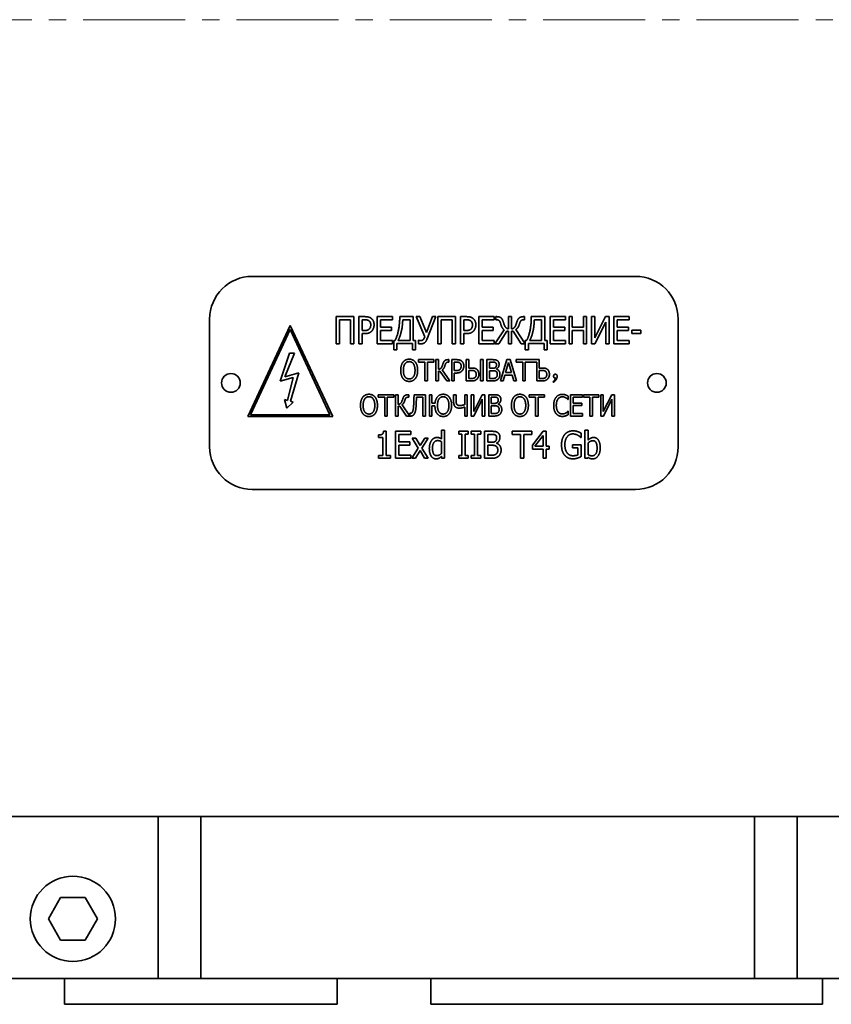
# Model space of a CAD drawing. Header units: millimetres. Extents: x -1179 to 1221, y -429 to 923.
# Tile 15 of 33: x -82 to 13, y 438 to 554. Entities that reach past the tile are written whole.
import ezdxf

# ---------------------------------------------------------------- set-up
doc = ezdxf.new("R2010")
doc.units = ezdxf.units.MM
doc.linetypes.add('点画线', pattern=[18, 12, -2, 2, -2])
doc.layers.get('0').update_dxf_attribs({"lineweight": 35})
for name, color, linetype, lineweight in [('中心线层', 1, '点画线', 18), ('尺寸线层', 110, 'Continuous', 18), ('粗实线层', 7, 'Continuous', 35)]:
    doc.layers.add(name, color=color, linetype=linetype, lineweight=lineweight)
doc.styles.add('标准', font='txt', dxfattribs={"width": 0.667})
doc.dimstyles.new('标准', dxfattribs={"dimtxt": 4.5, "dimasz": 4, "dimexe": 2, "dimexo": 0, "dimgap": 1.2625, "dimtad": 1, "dimdec": 3, "dimdsep": 46, "dimtxsty": '标准', "dimblk": '_CAXARROW', "dimcen": 0, "dimdle": 8, "dimaunit": 1, "dimazin": 2, "dimtfac": 0.707107, "dimtdec": 3, "dimtix": 1, "dimtmove": 2, "dimatfit": 3, "dimfxl": 0, "dimfrac": 2, "dimtolj": 1, "dimarcsym": 0})

# ---------------------------------------------------------------- blocks, each defined once
blk = doc.blocks.new('*X2')
at = {"layer": '尺寸线层', "linetype": 'Continuous', "lineweight": 18}
for points in [[(-386.21, 310.92), (-378.21, 311.92), (-378.21, 309.92)], [(38.79, 310.92), (30.79, 311.92), (30.79, 309.92)]]:
    blk.add_hatch(color=0, dxfattribs=at).paths.add_polyline_path(points, flags=0)
at = {"layer": '尺寸线层', "color": 0, "linetype": 'Continuous'}
for p, q in [((-386.21, 527.48), (-386.21, 306.92)), ((38.79, 376.98), (38.79, 306.92))]:
    blk.add_line(p, q, dxfattribs=at)
at = {"layer": '尺寸线层', "color": 0, "linetype": 'Continuous', "lineweight": 18}
blk.add_line((-386.21, 310.92), (38.79, 310.92), dxfattribs=at)
at = {"layer": '尺寸线层', "color": 0, "insert": (-173.71, 316.82), "char_height": 9, "width": 23.4117, "attachment_point": 5, "line_spacing_factor": 0.689862, "style": '标准'}
blk.add_mtext('\\T1.1;425', dxfattribs=at)
blk = doc.blocks.new('_CAXARROW')
blk.add_hatch(color=0).paths.add_polyline_path([(0, 0), (-1, 0.125), (-1, -0.125)], flags=0)

msp = doc.modelspace()

# ---------------------------------------------------------------- linework, layer by layer
at = {"layer": '中心线层'}
msp.add_line((-129.0224, 553.9813), (167.6418, 553.9813), dxfattribs=at)
at = {"layer": '粗实线层'}
for p, q in [((-55.1603, 523.8616), (-10.1603, 523.8616)), ((-60.1603, 503.8616), (-60.1603, 518.8616)), ((-45.3052, 515.9661), (-45.3052, 519.1361)), ((-45.3052, 519.1361), (-43.2372, 519.1361)), ((-43.6174, 518.7611), (-44.925, 518.7611)), ((-44.925, 518.7611), (-44.925, 515.9661)), ((-43.6174, 515.9661), (-43.6174, 518.7611)), ((-43.2372, 519.1361), (-43.2372, 515.9661)), ((-42.6567, 519.1361), (-41.94, 519.1361)), ((-42.6567, 515.9661), (-42.6567, 519.1361)), ((-42.2765, 518.7714), (-42.2765, 517.5075)), ((-41.9631, 518.7714), (-42.2765, 518.7714)), ((-40.4962, 515.9661), (-40.4962, 519.1361)), ((-40.4962, 519.1361), (-38.7134, 519.1361)), ((-38.7134, 518.7611), (-40.116, 518.7611)), ((-40.116, 518.7611), (-40.116, 517.8928)), ((-38.7134, 519.1361), (-38.7134, 518.7611)), ((-37.8477, 519.1361), (-36.255, 519.1361)), ((-36.6352, 518.7714), (-37.4932, 518.7714)), ((-36.6352, 516.3386), (-36.6352, 518.7714)), ((-36.255, 519.1361), (-36.255, 516.3386)), ((-34.9089, 516.7882), (-35.9108, 519.1361)), ((-35.9108, 519.1361), (-35.4895, 519.1361)), ((-35.4895, 519.1361), (-34.7163, 517.2737)), ((-34.7163, 517.2737), (-34.0175, 519.1361)), ((-33.6271, 519.1361), (-34.6623, 516.4671)), ((-34.0175, 519.1361), (-33.6271, 519.1361)), ((-33.3625, 519.1361), (-31.2945, 519.1361)), ((-33.3625, 515.9661), (-33.3625, 519.1361)), ((-31.6747, 518.7611), (-32.9823, 518.7611)), ((-32.9823, 518.7611), (-32.9823, 515.9661)), ((-31.6747, 515.9661), (-31.6747, 518.7611)), ((-31.2945, 519.1361), (-31.2945, 515.9661)), ((-30.7139, 515.9661), (-30.7139, 519.1361)), ((-30.7139, 519.1361), (-29.9972, 519.1361)), ((-30.0203, 518.7714), (-30.3337, 518.7714)), ((-30.3337, 518.7714), (-30.3337, 517.5075)), ((-28.5535, 515.9661), (-28.5535, 519.1361)), ((-28.5535, 519.1361), (-26.7707, 519.1361)), ((-26.7707, 518.7611), (-28.1733, 518.7611)), ((-28.1733, 518.7611), (-28.1733, 517.8928)), ((-26.7707, 519.1361), (-26.7707, 518.7611)), ((-26.5652, 518.7611), (-26.5652, 519.1361)), ((-26.5652, 519.1361), (-26.4676, 519.1361)), ((-26.4881, 518.7611), (-26.5652, 518.7611)), ((-25.0907, 517.7053), (-25.0907, 519.1361)), ((-25.0907, 519.1361), (-24.7156, 519.1361)), ((-24.7156, 519.1361), (-24.7156, 517.7001)), ((-23.3181, 519.1361), (-23.2205, 519.1361)), ((-23.2205, 518.7611), (-23.2976, 518.7611)), ((-23.2205, 519.1361), (-23.2205, 518.7611)), ((-22.401, 519.1361), (-20.8083, 519.1361)), ((-21.1885, 518.7714), (-22.0465, 518.7714)), ((-21.1885, 516.3386), (-21.1885, 518.7714)), ((-20.8083, 519.1361), (-20.8083, 516.3386)), ((-20.1713, 515.9661), (-20.1713, 519.1361)), ((-20.1713, 519.1361), (-18.3884, 519.1361)), ((-18.3884, 518.7611), (-19.7911, 518.7611)), ((-19.7911, 518.7611), (-19.7911, 517.8928)), ((-18.3884, 519.1361), (-18.3884, 518.7611)), ((-17.9723, 515.9661), (-17.9723, 519.1361)), ((-17.9723, 519.1361), (-17.5921, 519.1361)), ((-17.5921, 519.1361), (-17.5921, 517.8928)), ((-16.2845, 517.8928), (-16.2845, 519.1361)), ((-16.2845, 519.1361), (-15.9043, 519.1361)), ((-15.9043, 519.1361), (-15.9043, 515.9661)), ((-15.3238, 515.9661), (-15.3238, 519.1361)), ((-15.3238, 519.1361), (-14.9436, 519.1361)), ((-14.9436, 519.1361), (-14.9436, 516.6597)), ((-14.9436, 516.6597), (-13.6823, 519.1361)), ((-13.6823, 519.1361), (-13.2789, 519.1361)), ((-13.2789, 519.1361), (-13.2789, 515.9661)), ((-12.6984, 515.9661), (-12.6984, 519.1361)), ((-12.6984, 519.1361), (-10.9156, 519.1361)), ((-10.9156, 518.7611), (-12.3182, 518.7611)), ((-12.3182, 518.7611), (-12.3182, 517.8928)), ((-10.9156, 519.1361), (-10.9156, 518.7611)), ((-5.1603, 518.8616), (-5.1603, 503.8616)), ((-55.6742, 507.4241), (-50.6972, 518.0974)), ((-50.6972, 517.6241), (-55.3603, 507.6241)), ((-50.6972, 518.0974), (-45.7202, 507.4241)), ((-46.0341, 507.6241), (-50.6972, 517.6241)), ((-40.116, 517.8928), (-38.8085, 517.8928)), ((-38.8085, 517.8928), (-38.8085, 517.5178)), ((-28.1733, 517.8928), (-26.8658, 517.8928)), ((-26.8658, 517.8928), (-26.8658, 517.5178)), ((-26.6705, 515.9661), (-25.5967, 517.6025)), ((-24.2044, 517.6256), (-23.1152, 515.9661)), ((-19.7911, 517.8928), (-18.4835, 517.8928)), ((-18.4835, 517.8928), (-18.4835, 517.5178)), ((-17.5921, 517.8928), (-16.2845, 517.8928)), ((-13.6591, 518.4837), (-14.9384, 515.9661)), ((-13.6591, 515.9661), (-13.6591, 518.4837)), ((-12.3182, 517.8928), (-11.0106, 517.8928)), ((-11.0106, 517.8928), (-11.0106, 517.5178)), ((-42.2765, 517.5075), (-42.017, 517.5075)), ((-41.9554, 517.1478), (-42.2765, 517.1478)), ((-42.2765, 517.1478), (-42.2765, 515.9661)), ((-40.116, 517.5178), (-40.116, 516.3412)), ((-38.8085, 517.5178), (-40.116, 517.5178)), ((-34.9731, 516.6212), (-34.9089, 516.7882)), ((-30.3337, 517.5075), (-30.0743, 517.5075)), ((-30.0126, 517.1478), (-30.3337, 517.1478)), ((-30.3337, 517.1478), (-30.3337, 515.9661)), ((-26.8658, 517.5178), (-28.1733, 517.5178)), ((-28.1733, 517.5178), (-28.1733, 516.3412)), ((-25.2756, 517.4253), (-26.2261, 515.9661)), ((-25.0907, 517.4253), (-25.2756, 517.4253)), ((-25.0907, 515.9661), (-25.0907, 517.4253)), ((-24.5332, 517.4253), (-24.7156, 517.4253)), ((-24.7156, 517.4253), (-24.7156, 515.9661)), ((-23.5802, 515.9661), (-24.5332, 517.4253)), ((-18.4835, 517.5178), (-19.7911, 517.5178)), ((-19.7911, 517.5178), (-19.7911, 516.3412)), ((-16.2845, 517.5178), (-17.5921, 517.5178)), ((-17.5921, 517.5178), (-17.5921, 515.9661)), ((-16.2845, 515.9661), (-16.2845, 517.5178)), ((-12.3182, 517.5178), (-12.3182, 516.3412)), ((-11.0106, 517.5178), (-12.3182, 517.5178)), ((-10.6176, 517.1607), (-10.6176, 517.546)), ((-10.6176, 517.546), (-9.5386, 517.546)), ((-9.5386, 517.1607), (-10.6176, 517.1607)), ((-9.5386, 517.546), (-9.5386, 517.1607)), ((-44.925, 515.9661), (-45.3052, 515.9661)), ((-43.2372, 515.9661), (-43.6174, 515.9661)), ((-42.2765, 515.9661), (-42.6567, 515.9661)), ((-38.7134, 515.9661), (-40.4962, 515.9661)), ((-40.116, 516.3412), (-38.7134, 516.3412)), ((-38.7134, 516.3412), (-38.7134, 515.9661)), ((-38.5542, 515.2494), (-38.5542, 516.3386)), ((-38.5542, 516.3386), (-38.4, 516.3386)), ((-36.3449, 515.9739), (-38.1945, 515.9739)), ((-38.1945, 515.9739), (-38.1945, 515.2494)), ((-38.0353, 516.3386), (-36.6352, 516.3386)), ((-36.3449, 515.2494), (-36.3449, 515.9739)), ((-36.255, 516.3386), (-35.9853, 516.3386)), ((-35.9853, 516.3386), (-35.9853, 515.2494)), ((-35.6359, 515.9661), (-35.6359, 516.3618)), ((-35.6359, 516.3618), (-35.6102, 516.3618)), ((-32.9823, 515.9661), (-33.3625, 515.9661)), ((-31.2945, 515.9661), (-31.6747, 515.9661)), ((-30.3337, 515.9661), (-30.7139, 515.9661)), ((-26.7707, 515.9661), (-28.5535, 515.9661)), ((-28.1733, 516.3412), (-26.7707, 516.3412)), ((-26.7707, 516.3412), (-26.7707, 515.9661)), ((-26.2261, 515.9661), (-26.6705, 515.9661)), ((-24.7156, 515.9661), (-25.0907, 515.9661)), ((-23.1152, 515.9661), (-23.5802, 515.9661)), ((-23.1075, 515.2494), (-23.1075, 516.3386)), ((-23.1075, 516.3386), (-22.9533, 516.3386)), ((-20.8982, 515.9739), (-22.7478, 515.9739)), ((-22.7478, 515.9739), (-22.7478, 515.2494)), ((-22.5886, 516.3386), (-21.1885, 516.3386)), ((-20.8982, 515.2494), (-20.8982, 515.9739)), ((-20.8083, 516.3386), (-20.5386, 516.3386)), ((-20.5386, 516.3386), (-20.5386, 515.2494)), ((-18.3884, 515.9661), (-20.1713, 515.9661)), ((-19.7911, 516.3412), (-18.3884, 516.3412)), ((-18.3884, 516.3412), (-18.3884, 515.9661)), ((-17.5921, 515.9661), (-17.9723, 515.9661)), ((-15.9043, 515.9661), (-16.2845, 515.9661)), ((-14.9384, 515.9661), (-15.3238, 515.9661)), ((-13.2789, 515.9661), (-13.6591, 515.9661)), ((-10.9156, 515.9661), (-12.6984, 515.9661)), ((-12.3182, 516.3412), (-10.9156, 516.3412)), ((-10.9156, 516.3412), (-10.9156, 515.9661)), ((-51.8694, 511.5616), (-50.7972, 514.8616)), ((-50.1972, 514.8616), (-51.335, 512.08)), ((-50.7972, 514.8616), (-50.1972, 514.8616)), ((-38.1945, 515.2494), (-38.5542, 515.2494)), ((-35.9853, 515.2494), (-36.3449, 515.2494)), ((-22.7478, 515.2494), (-23.1075, 515.2494)), ((-20.5386, 515.2494), (-20.8982, 515.2494)), ((-35.6455, 513.7956), (-35.6455, 514.0914)), ((-35.6455, 514.0914), (-33.8343, 514.0914)), ((-34.8898, 513.7956), (-35.6455, 513.7956)), ((-34.8898, 511.5914), (-34.8898, 513.7956)), ((-34.59, 513.7956), (-34.59, 511.5914)), ((-33.8343, 513.7956), (-34.59, 513.7956)), ((-33.8343, 514.0914), (-33.8343, 513.7956)), ((-33.6094, 511.5914), (-33.6094, 514.0914)), ((-33.6094, 514.0914), (-33.3096, 514.0914)), ((-33.3096, 514.0914), (-33.3096, 512.965)), ((-32.1589, 514.0914), (-32.0677, 514.0914)), ((-32.0677, 513.7956), (-32.1427, 513.7956)), ((-32.0677, 514.0914), (-32.0677, 513.7956)), ((-31.7456, 514.0914), (-31.1804, 514.0914)), ((-31.7456, 511.5914), (-31.7456, 514.0914)), ((-31.4458, 513.8037), (-31.4458, 512.807)), ((-31.1986, 513.8037), (-31.4458, 513.8037)), ((-30.0418, 511.5914), (-30.0418, 514.0914)), ((-30.0418, 514.0914), (-29.7419, 514.0914)), ((-29.7419, 514.0914), (-29.7419, 513.1109)), ((-29.7419, 513.1109), (-29.4299, 513.1109)), ((-28.3623, 511.5914), (-28.3623, 514.0914)), ((-28.3623, 514.0914), (-28.0624, 514.0914)), ((-28.0624, 514.0914), (-28.0624, 511.5914)), ((-27.6046, 511.5914), (-27.6046, 514.0914)), ((-27.6046, 514.0914), (-27.009, 514.0914)), ((-27.0191, 513.8078), (-27.3047, 513.8078)), ((-27.3047, 513.8078), (-27.3047, 513.0764)), ((-27.3047, 513.0764), (-26.9664, 513.0764)), ((-26.5005, 512.9934), (-26.5005, 512.9812)), ((-26.0264, 511.5914), (-25.2687, 514.0914)), ((-25.0924, 513.749), (-25.4368, 512.574)), ((-25.2687, 514.0914), (-24.902, 514.0914)), ((-24.746, 512.574), (-25.0924, 513.749)), ((-24.902, 514.0914), (-24.1443, 511.5914)), ((-24.1605, 513.7956), (-24.1605, 514.0914)), ((-24.1605, 514.0914), (-21.4701, 514.0914)), ((-23.4048, 513.7956), (-24.1605, 513.7956)), ((-23.4048, 511.5914), (-23.4048, 513.7956)), ((-21.7699, 513.7956), (-23.105, 513.7956)), ((-23.105, 513.7956), (-23.105, 511.5914)), ((-21.7699, 511.5914), (-21.7699, 513.7956)), ((-21.4701, 514.0914), (-21.4701, 513.1109)), ((-21.4701, 513.1109), (-21.15, 513.1109)), ((-50.3454, 512.0063), (-51.8694, 511.5616)), ((-51.335, 512.08), (-49.6794, 512.5516)), ((-51.0229, 509.3044), (-50.3454, 512.0063)), ((-49.6794, 512.5516), (-50.6874, 509.2118)), ((-33.1232, 512.7381), (-33.3096, 512.7381)), ((-33.3096, 512.7381), (-33.3096, 511.5914)), ((-32.3311, 511.5914), (-33.1232, 512.7381)), ((-32.8599, 512.9062), (-31.9502, 511.5914)), ((-31.4458, 512.807), (-31.2411, 512.807)), ((-31.1925, 512.5233), (-31.4458, 512.5233)), ((-31.4458, 512.5233), (-31.4458, 511.5914)), ((-29.7419, 512.8232), (-29.7419, 511.875)), ((-29.5231, 512.8232), (-29.7419, 512.8232)), ((-29.7419, 511.875), (-29.5312, 511.875)), ((-26.9664, 512.7989), (-27.3047, 512.7989)), ((-27.3047, 512.7989), (-27.3047, 511.875)), ((-27.3047, 511.875), (-27.0616, 511.875)), ((-25.5199, 512.2904), (-25.7245, 511.5914)), ((-24.6629, 512.2904), (-25.5199, 512.2904)), ((-25.4368, 512.574), (-24.746, 512.574)), ((-24.4603, 511.5914), (-24.6629, 512.2904)), ((-21.4701, 512.8232), (-21.4701, 511.875)), ((-21.2432, 512.8232), (-21.4701, 512.8232)), ((-21.4701, 511.875), (-21.2513, 511.875)), ((-34.59, 511.5914), (-34.8898, 511.5914)), ((-33.3096, 511.5914), (-33.6094, 511.5914)), ((-31.9502, 511.5914), (-32.3311, 511.5914)), ((-31.4458, 511.5914), (-31.7456, 511.5914)), ((-29.4401, 511.5914), (-30.0418, 511.5914)), ((-28.0624, 511.5914), (-28.3623, 511.5914)), ((-26.9603, 511.5914), (-27.6046, 511.5914)), ((-25.7245, 511.5914), (-26.0264, 511.5914)), ((-24.1443, 511.5914), (-24.4603, 511.5914)), ((-23.105, 511.5914), (-23.4048, 511.5914)), ((-21.1601, 511.5914), (-21.7699, 511.5914)), ((-40.3669, 509.6794), (-40.3669, 509.9752)), ((-40.3669, 509.9752), (-38.5558, 509.9752)), ((-39.6113, 509.6794), (-40.3669, 509.6794)), ((-39.6113, 507.4752), (-39.6113, 509.6794)), ((-39.3114, 509.6794), (-39.3114, 507.4752)), ((-38.5558, 509.6794), (-39.3114, 509.6794)), ((-38.5558, 509.9752), (-38.5558, 509.6794)), ((-38.3309, 507.4752), (-38.3309, 509.9752)), ((-38.3309, 509.9752), (-38.031, 509.9752)), ((-38.031, 509.9752), (-38.031, 508.8488)), ((-36.8803, 509.9752), (-36.7891, 509.9752)), ((-36.7891, 509.6794), (-36.8641, 509.6794)), ((-36.7891, 509.9752), (-36.7891, 509.6794)), ((-36.1672, 509.9752), (-34.8301, 509.9752)), ((-35.1299, 509.6794), (-35.8856, 509.6794)), ((-35.1299, 507.4752), (-35.1299, 509.6794)), ((-34.8301, 509.9752), (-34.8301, 507.4752)), ((-34.3722, 509.9752), (-34.0724, 509.9752)), ((-34.3722, 507.4752), (-34.3722, 509.9752)), ((-34.0724, 509.9752), (-34.0724, 508.9744)), ((-31.5197, 509.1162), (-31.5197, 509.9752)), ((-31.5197, 509.9752), (-31.2199, 509.9752)), ((-31.2199, 509.9752), (-31.2199, 509.2824)), ((-30.2231, 508.8184), (-30.2231, 509.9752)), ((-30.2231, 509.9752), (-29.9233, 509.9752)), ((-29.9233, 509.9752), (-29.9233, 507.4752)), ((-29.4654, 507.4752), (-29.4654, 509.9752)), ((-29.4654, 509.9752), (-29.1656, 509.9752)), ((-29.1656, 508.0222), (-28.1708, 509.9752)), ((-29.1656, 509.9752), (-29.1656, 508.0222)), ((-28.1708, 509.9752), (-27.8528, 509.9752)), ((-27.8528, 509.9752), (-27.8528, 507.4752)), ((-27.3949, 507.4752), (-27.3949, 509.9752)), ((-27.3949, 509.9752), (-26.7993, 509.9752)), ((-26.8094, 509.6916), (-27.0951, 509.6916)), ((-27.0951, 509.6916), (-27.0951, 508.9602)), ((-22.6502, 509.6794), (-22.6502, 509.9752)), ((-22.6502, 509.9752), (-20.839, 509.9752)), ((-21.8945, 509.6794), (-22.6502, 509.6794)), ((-21.8945, 507.4752), (-21.8945, 509.6794)), ((-21.5947, 509.6794), (-21.5947, 507.4752)), ((-20.839, 509.6794), (-21.5947, 509.6794)), ((-20.839, 509.9752), (-20.839, 509.6794)), ((-18.0695, 509.8091), (-18.0695, 509.408)), ((-17.79, 507.4752), (-17.79, 509.9752)), ((-17.79, 509.9752), (-16.384, 509.9752)), ((-16.384, 509.6794), (-17.4901, 509.6794)), ((-17.4901, 509.6794), (-17.4901, 508.9947)), ((-16.384, 509.9752), (-16.384, 509.6794)), ((-16.2867, 509.6794), (-16.2867, 509.9752)), ((-16.2867, 509.9752), (-14.4755, 509.9752)), ((-15.531, 509.6794), (-16.2867, 509.6794)), ((-15.531, 507.4752), (-15.531, 509.6794)), ((-14.4755, 509.6794), (-15.2312, 509.6794)), ((-15.2312, 509.6794), (-15.2312, 507.4752)), ((-14.4755, 509.9752), (-14.4755, 509.6794)), ((-14.2507, 507.4752), (-14.2507, 509.9752)), ((-14.2507, 509.9752), (-13.9508, 509.9752)), ((-13.9508, 508.0222), (-12.9561, 509.9752)), ((-13.9508, 509.9752), (-13.9508, 508.0222)), ((-12.9561, 509.9752), (-12.638, 509.9752)), ((-12.638, 509.9752), (-12.638, 507.4752)), ((-51.0972, 508.3816), (-51.3612, 509.3979)), ((-51.3612, 509.3979), (-51.0229, 509.3044)), ((-50.3491, 509.1184), (-51.0972, 508.3816)), ((-50.6874, 509.2118), (-50.3491, 509.1184)), ((-37.8447, 508.6219), (-38.031, 508.6219)), ((-38.031, 508.6219), (-38.031, 507.4752)), ((-37.0525, 507.4752), (-37.8447, 508.6219)), ((-37.5813, 508.7901), (-36.6737, 507.4782)), ((-34.0724, 508.9744), (-33.7057, 508.9744)), ((-33.7199, 508.6847), (-34.0724, 508.6847)), ((-34.0724, 508.6847), (-34.0724, 507.4752)), ((-30.2231, 507.4752), (-30.2231, 508.5328)), ((-28.1526, 509.4606), (-29.1615, 507.4752)), ((-28.1526, 507.4752), (-28.1526, 509.4606)), ((-27.0951, 508.9602), (-26.7567, 508.9602)), ((-26.7567, 508.6827), (-27.0951, 508.6827)), ((-27.0951, 508.6827), (-27.0951, 507.7589)), ((-26.2908, 508.8772), (-26.2908, 508.865)), ((-18.0695, 509.408), (-18.0938, 509.408)), ((-17.4901, 508.9947), (-16.4589, 508.9947)), ((-17.4901, 508.6989), (-17.4901, 507.771)), ((-16.4589, 508.6989), (-17.4901, 508.6989)), ((-16.4589, 508.9947), (-16.4589, 508.6989)), ((-12.9379, 509.4606), (-13.9468, 507.4752)), ((-12.9379, 507.4752), (-12.9379, 509.4606)), ((-45.7202, 507.4241), (-55.6742, 507.4241)), ((-55.3603, 507.6241), (-46.0341, 507.6241)), ((-39.3114, 507.4752), (-39.6113, 507.4752)), ((-38.031, 507.4752), (-38.3309, 507.4752)), ((-36.6716, 507.4752), (-37.0525, 507.4752)), ((-36.6737, 507.4782), (-36.6737, 507.7974)), ((-36.6737, 507.7974), (-36.6534, 507.7974)), ((-34.8301, 507.4752), (-35.1299, 507.4752)), ((-34.0724, 507.4752), (-34.3722, 507.4752)), ((-29.9233, 507.4752), (-30.2231, 507.4752)), ((-29.1615, 507.4752), (-29.4654, 507.4752)), ((-27.8528, 507.4752), (-28.1526, 507.4752)), ((-26.7507, 507.4752), (-27.3949, 507.4752)), ((-27.0951, 507.7589), (-26.852, 507.7589)), ((-21.5947, 507.4752), (-21.8945, 507.4752)), ((-18.0918, 508.0425), (-18.0695, 508.0425)), ((-18.0695, 508.0425), (-18.0695, 507.6454)), ((-16.384, 507.4752), (-17.79, 507.4752)), ((-17.4901, 507.771), (-16.384, 507.771)), ((-16.384, 507.771), (-16.384, 507.4752)), ((-15.2312, 507.4752), (-15.531, 507.4752)), ((-13.9468, 507.4752), (-14.2507, 507.4752)), ((-12.638, 507.4752), (-12.9379, 507.4752)), ((-40.3331, 504.9626), (-40.3331, 505.2529)), ((-39.8168, 504.9626), (-40.3331, 504.9626)), ((-39.8168, 502.8381), (-39.8168, 504.9626)), ((-39.7448, 505.6947), (-39.4494, 505.6947)), ((-39.4494, 505.6947), (-39.4494, 502.8381)), ((-38.3371, 502.5145), (-38.3371, 505.6845)), ((-38.3371, 505.6845), (-36.5543, 505.6845)), ((-36.5543, 505.3094), (-37.9569, 505.3094)), ((-37.9569, 505.3094), (-37.9569, 504.4411)), ((-36.5543, 505.6845), (-36.5543, 505.3094)), ((-35.668, 503.6936), (-36.4027, 504.8932)), ((-36.4027, 504.8932), (-35.9609, 504.8932)), ((-35.9609, 504.8932), (-35.442, 504.0018)), ((-35.442, 504.0018), (-34.9128, 504.8932)), ((-34.5043, 504.8932), (-35.2416, 503.7218)), ((-34.9128, 504.8932), (-34.5043, 504.8932)), ((-32.9399, 504.7982), (-32.9399, 505.8257)), ((-32.9399, 505.8257), (-32.5802, 505.8257)), ((-32.5802, 505.8257), (-32.5802, 502.5145)), ((-30.9156, 505.3608), (-30.9156, 505.6845)), ((-30.9156, 505.6845), (-29.8058, 505.6845)), ((-30.5508, 505.3608), (-30.9156, 505.3608)), ((-30.5508, 502.8381), (-30.5508, 505.3608)), ((-29.8058, 505.3608), (-30.1706, 505.3608)), ((-30.1706, 505.3608), (-30.1706, 502.8381)), ((-29.8058, 505.6845), (-29.8058, 505.3608)), ((-29.4539, 505.3608), (-29.4539, 505.6845)), ((-29.4539, 505.6845), (-28.3441, 505.6845)), ((-29.0891, 505.3608), (-29.4539, 505.3608)), ((-29.0891, 502.8381), (-29.0891, 505.3608)), ((-28.3441, 505.3608), (-28.7089, 505.3608)), ((-28.7089, 505.3608), (-28.7089, 502.8381)), ((-28.3441, 505.6845), (-28.3441, 505.3608)), ((-27.8792, 502.5145), (-27.8792, 505.6845)), ((-27.8792, 505.6845), (-27.1239, 505.6845)), ((-27.499, 505.3248), (-27.499, 504.3974)), ((-27.1368, 505.3248), (-27.499, 505.3248)), ((-24.6373, 505.3094), (-24.6373, 505.6845)), ((-24.6373, 505.6845), (-22.3407, 505.6845)), ((-23.6791, 505.3094), (-24.6373, 505.3094)), ((-23.6791, 502.5145), (-23.6791, 505.3094)), ((-22.3407, 505.3094), (-23.2989, 505.3094)), ((-23.2989, 505.3094), (-23.2989, 502.5145)), ((-22.3407, 505.6845), (-22.3407, 505.3094)), ((-22.2687, 504.0506), (-20.9946, 505.6845)), ((-21.01, 505.181), (-21.9708, 503.9453)), ((-21.01, 503.9453), (-21.01, 505.181)), ((-20.9946, 505.6845), (-20.6426, 505.6845)), ((-20.6426, 505.6845), (-20.6426, 503.9453)), ((-16.5607, 504.96), (-16.5941, 504.96)), ((-16.5607, 505.4687), (-16.5607, 504.96)), ((-16.1034, 505.8257), (-15.7438, 505.8257)), ((-16.1034, 502.5145), (-16.1034, 505.8257)), ((-15.7438, 505.8257), (-15.7438, 504.6441)), ((-37.9569, 504.4411), (-36.6493, 504.4411)), ((-37.9569, 504.0661), (-37.9569, 502.8895)), ((-36.6493, 504.0661), (-37.9569, 504.0661)), ((-36.6493, 504.4411), (-36.6493, 504.0661)), ((-35.2416, 503.7218), (-34.5043, 502.5145)), ((-32.9399, 503.0925), (-32.9399, 504.4668)), ((-27.499, 504.3974), (-27.07, 504.3974)), ((-27.499, 504.0455), (-27.499, 502.8741)), ((-27.07, 504.0455), (-27.499, 504.0455)), ((-26.4791, 504.2921), (-26.4791, 504.2767)), ((-22.2687, 503.6037), (-22.2687, 504.0506)), ((-21.9708, 503.9453), (-21.01, 503.9453)), ((-20.6426, 503.9453), (-20.3035, 503.9453)), ((-20.3035, 503.9453), (-20.3035, 503.6037)), ((-17.5857, 503.7398), (-17.5857, 504.1097)), ((-17.5857, 504.1097), (-16.5504, 504.1097)), ((-16.9255, 503.7398), (-17.5857, 503.7398)), ((-16.9255, 502.9203), (-16.9255, 503.7398)), ((-16.5504, 504.1097), (-16.5504, 502.7251)), ((-15.7438, 504.3075), (-15.7438, 502.9435)), ((-40.3331, 502.5145), (-40.3331, 502.8381)), ((-40.3331, 502.8381), (-39.8168, 502.8381)), ((-39.4494, 502.8381), (-38.9434, 502.8381)), ((-38.9434, 502.8381), (-38.9434, 502.5145)), ((-37.9569, 502.8895), (-36.5543, 502.8895)), ((-36.5543, 502.8895), (-36.5543, 502.5145)), ((-36.4104, 502.5145), (-35.668, 503.6936)), ((-35.4677, 503.4136), (-36.002, 502.5145)), ((-34.9462, 502.5145), (-35.4677, 503.4136)), ((-32.9399, 502.5145), (-32.9399, 502.7559)), ((-30.9156, 502.5145), (-30.9156, 502.8381)), ((-30.9156, 502.8381), (-30.5508, 502.8381)), ((-30.1706, 502.8381), (-29.8058, 502.8381)), ((-29.8058, 502.8381), (-29.8058, 502.5145)), ((-29.4539, 502.5145), (-29.4539, 502.8381)), ((-29.4539, 502.8381), (-29.0891, 502.8381)), ((-28.7089, 502.8381), (-28.3441, 502.8381)), ((-28.3441, 502.8381), (-28.3441, 502.5145)), ((-27.499, 502.8741), (-27.1907, 502.8741)), ((-21.01, 503.6037), (-22.2687, 503.6037)), ((-21.01, 502.5145), (-21.01, 503.6037)), ((-20.3035, 503.6037), (-20.6426, 503.6037)), ((-20.6426, 503.6037), (-20.6426, 502.5145)), ((-15.7438, 502.6249), (-15.7669, 502.5145)), ((-38.9434, 502.5145), (-40.3331, 502.5145)), ((-36.5543, 502.5145), (-38.3371, 502.5145)), ((-36.002, 502.5145), (-36.4104, 502.5145)), ((-34.5043, 502.5145), (-34.9462, 502.5145)), ((-32.5802, 502.5145), (-32.9399, 502.5145)), ((-29.8058, 502.5145), (-30.9156, 502.5145)), ((-28.3441, 502.5145), (-29.4539, 502.5145)), ((-27.0623, 502.5145), (-27.8792, 502.5145)), ((-23.2989, 502.5145), (-23.6791, 502.5145)), ((-20.6426, 502.5145), (-21.01, 502.5145)), ((-15.7669, 502.5145), (-16.1034, 502.5145)), ((-10.1603, 498.8616), (-55.1603, 498.8616)), ((-91.2103, 460.4813), (128.7897, 460.4813)), ((-66.2103, 441.4813), (-66.2103, 460.4813)), ((-61.2103, 441.4813), (-61.2103, 460.4813)), ((3.7897, 441.4813), (3.7897, 460.4813)), ((8.7897, 441.4813), (8.7897, 460.4813)), ((-79.0971, 448.4813), (-77.6537, 450.9813)), ((-77.6537, 450.9813), (-74.767, 450.9813)), ((-74.767, 450.9813), (-73.3236, 448.4813)), ((-77.6537, 445.9813), (-79.0971, 448.4813)), ((-73.3236, 448.4813), (-74.767, 445.9813)), ((-74.767, 445.9813), (-77.6537, 445.9813)), ((133.7897, 441.4813), (-96.2103, 441.4813)), ((-77.2103, 438.4813), (-77.2103, 441.4813)), ((-45.2103, 438.4813), (-45.2103, 441.4813)), ((-34.2103, 438.4813), (-34.2103, 441.4813)), ((11.7897, 438.4813), (11.7897, 441.4813)), ((-45.2103, 438.4813), (-77.2103, 438.4813)), ((11.7897, 438.4813), (-34.2103, 438.4813))]:
    msp.add_line(p, q, dxfattribs=at)
for centre, radius in [((-57.6603, 511.3616), 1.1), ((-7.6603, 511.3616), 1.1), ((-76.2103, 448.4813), 5)]:
    msp.add_circle(centre, radius, dxfattribs=at)
for centre, start, end in [((-55.1603, 518.8616), 90, 180), ((-10.1603, 518.8616), 0, 90), ((-55.1603, 503.8616), 180, 270), ((-10.1603, 503.8616), 270, 0)]:
    msp.add_arc(centre, 5, start, end, dxfattribs=at)
for points in [[(-41.457, 518.6506), (-41.5469, 518.7174), (-41.7858, 518.7714), (-41.9631, 518.7714)], [(-41.94, 519.1361), (-41.6882, 519.1361), (-41.3337, 519.0437), (-41.1975, 518.9383)], [(-41.1975, 518.9383), (-41.0383, 518.8176), (-40.8585, 518.4451), (-40.8585, 518.1805)], [(-38.4, 516.3386), (-38.1509, 516.7933), (-37.8477, 518.2653), (-37.8477, 519.1361)], [(-37.4932, 518.7714), (-37.5189, 518.0007), (-37.8092, 516.7471), (-38.0353, 516.3386)], [(-29.5143, 518.6506), (-29.6042, 518.7174), (-29.8431, 518.7714), (-30.0203, 518.7714)], [(-29.9972, 519.1361), (-29.7455, 519.1361), (-29.391, 519.0437), (-29.2548, 518.9383)], [(-29.2548, 518.9383), (-29.0955, 518.8176), (-28.9157, 518.4451), (-28.9157, 518.1805)], [(-25.9923, 518.2756), (-26.0694, 518.5504), (-26.2441, 518.7611), (-26.4881, 518.7611)], [(-26.4676, 519.1361), (-26.1465, 519.1361), (-25.7971, 518.8638), (-25.6815, 518.4965)], [(-24.1068, 518.4965), (-23.9912, 518.8613), (-23.6341, 519.1361), (-23.3181, 519.1361)], [(-23.2976, 518.7611), (-23.5416, 518.7611), (-23.7189, 518.5479), (-23.7959, 518.2756)], [(-22.9533, 516.3386), (-22.7042, 516.7933), (-22.401, 518.2653), (-22.401, 519.1361)], [(-22.0465, 518.7714), (-22.0722, 518.0007), (-22.3625, 516.7471), (-22.5886, 516.3386)], [(-42.017, 517.5075), (-41.7884, 517.5075), (-41.5058, 517.5897), (-41.4133, 517.6976)], [(-41.2515, 518.1677), (-41.2515, 518.3321), (-41.3517, 518.5736), (-41.457, 518.6506)], [(-41.4133, 517.6976), (-41.3286, 517.7926), (-41.2515, 518.0161), (-41.2515, 518.1677)], [(-40.8585, 518.1805), (-40.8585, 517.975), (-40.9895, 517.6051), (-41.1076, 517.4766)], [(-30.0743, 517.5075), (-29.8457, 517.5075), (-29.5631, 517.5897), (-29.4706, 517.6976)], [(-29.3088, 518.1677), (-29.3088, 518.3321), (-29.4089, 518.5736), (-29.5143, 518.6506)], [(-29.4706, 517.6976), (-29.3858, 517.7926), (-29.3088, 518.0161), (-29.3088, 518.1677)], [(-28.9157, 518.1805), (-28.9157, 517.975), (-29.0467, 517.6051), (-29.1649, 517.4766)], [(-25.5967, 517.6025), (-25.72, 517.6899), (-25.905, 517.9622), (-25.9923, 518.2756)], [(-25.6815, 518.4965), (-25.6507, 518.404), (-25.5942, 518.2242), (-25.5736, 518.1702)], [(-25.5736, 518.1702), (-25.4914, 517.9416), (-25.2551, 517.7233), (-25.0907, 517.7053)], [(-24.7156, 517.7001), (-24.5383, 517.7181), (-24.2994, 517.9313), (-24.2121, 518.1702)], [(-24.2121, 518.1702), (-24.1787, 518.2653), (-24.1222, 518.4374), (-24.1068, 518.4965)], [(-23.7959, 518.2756), (-23.8781, 517.993), (-24.0837, 517.713), (-24.2044, 517.6256)], [(-41.1076, 517.4766), (-41.2541, 517.3148), (-41.6522, 517.1478), (-41.9554, 517.1478)], [(-35.1684, 516.3823), (-35.1119, 516.4131), (-35.0142, 516.5133), (-34.9731, 516.6212)], [(-34.6623, 516.4671), (-34.7265, 516.2975), (-34.8909, 516.0946), (-34.9783, 516.0432)], [(-29.1649, 517.4766), (-29.3113, 517.3148), (-29.7095, 517.1478), (-30.0126, 517.1478)], [(-35.3225, 515.9559), (-35.3996, 515.9559), (-35.6077, 515.9636), (-35.6359, 515.9661)], [(-35.6102, 516.3618), (-35.5794, 516.3566), (-35.4638, 516.3463), (-35.3739, 516.3463)], [(-35.3739, 516.3463), (-35.3302, 516.3463), (-35.2146, 516.3566), (-35.1684, 516.3823)], [(-34.9783, 516.0432), (-35.0656, 515.9893), (-35.2377, 515.9559), (-35.3225, 515.9559)], [(-37.4628, 513.8058), (-37.3311, 513.9719), (-36.9644, 514.1441), (-36.7375, 514.1441)], [(-36.7375, 514.1441), (-36.5086, 514.1441), (-36.1398, 513.9658), (-36.0122, 513.8058)], [(-37.7322, 512.8414), (-37.7322, 513.1554), (-37.5924, 513.6336), (-37.4628, 513.8058)], [(-37.2379, 513.5971), (-37.327, 513.4695), (-37.4223, 513.0845), (-37.4223, 512.8414)], [(-36.7375, 513.8564), (-36.8996, 513.8564), (-37.1447, 513.7308), (-37.2379, 513.5971)], [(-36.2371, 513.5971), (-36.3262, 513.7267), (-36.5795, 513.8564), (-36.7375, 513.8564)], [(-36.0527, 512.8414), (-36.0527, 513.0886), (-36.15, 513.4715), (-36.2371, 513.5971)], [(-36.0122, 513.8058), (-35.8846, 513.6396), (-35.7428, 513.1534), (-35.7428, 512.8414)], [(-33.3096, 512.965), (-33.1334, 512.9711), (-32.9287, 513.1575), (-32.8639, 513.3297)], [(-32.5357, 513.4127), (-32.5985, 513.1919), (-32.7505, 512.9853), (-32.8599, 512.9062)], [(-32.7788, 513.589), (-32.6897, 513.8746), (-32.4081, 514.0914), (-32.1589, 514.0914)], [(-32.1427, 513.7956), (-32.327, 513.7956), (-32.4749, 513.6356), (-32.5357, 513.4127)], [(-30.7995, 513.7085), (-30.8704, 513.7612), (-31.0588, 513.8037), (-31.1986, 513.8037)], [(-31.1804, 514.0914), (-30.9818, 514.0914), (-30.7022, 514.0185), (-30.5949, 513.9354)], [(-30.6374, 513.3276), (-30.6374, 513.4573), (-30.7164, 513.6477), (-30.7995, 513.7085)], [(-30.765, 512.9569), (-30.6982, 513.0319), (-30.6374, 513.2081), (-30.6374, 513.3276)], [(-30.5949, 513.9354), (-30.4693, 513.8402), (-30.3274, 513.5464), (-30.3274, 513.3378)], [(-30.3274, 513.3378), (-30.3274, 513.1757), (-30.4308, 512.884), (-30.524, 512.7827)], [(-29.4299, 513.1109), (-29.201, 513.1109), (-28.9133, 513.0521), (-28.7857, 512.9407)], [(-26.6119, 513.743), (-26.6828, 513.7875), (-26.8611, 513.8078), (-27.0191, 513.8078)], [(-27.009, 514.0914), (-26.7679, 514.0914), (-26.5288, 514.057), (-26.4194, 513.9901)], [(-26.9664, 513.0764), (-26.8246, 513.0764), (-26.6929, 513.1088), (-26.622, 513.1595)], [(-26.622, 513.1595), (-26.5531, 513.2081), (-26.4964, 513.3641), (-26.4964, 513.4816)], [(-26.4964, 513.4816), (-26.4964, 513.5707), (-26.5511, 513.7045), (-26.6119, 513.743)], [(-26.1864, 513.5282), (-26.1864, 513.3519), (-26.3546, 513.0724), (-26.5005, 512.9934)], [(-26.5005, 512.9812), (-26.3019, 512.9204), (-26.0811, 512.5983), (-26.0811, 512.3592)], [(-26.4194, 513.9901), (-26.2979, 513.9192), (-26.1864, 513.6862), (-26.1864, 513.5282)], [(-21.15, 513.1109), (-20.921, 513.1109), (-20.6313, 513.0521), (-20.5017, 512.9407)], [(-37.4628, 511.8791), (-37.5924, 512.0452), (-37.7322, 512.5335), (-37.7322, 512.8414)], [(-36.7375, 511.5387), (-36.9664, 511.5387), (-37.3311, 511.7109), (-37.4628, 511.8791)], [(-37.4223, 512.8414), (-37.4223, 512.3491), (-37.0495, 511.8264), (-36.7375, 511.8264)], [(-36.7375, 511.8264), (-36.4235, 511.8264), (-36.0527, 512.3491), (-36.0527, 512.8414)], [(-36.0122, 511.8791), (-36.15, 511.7049), (-36.5187, 511.5387), (-36.7375, 511.5387)], [(-35.7428, 512.8414), (-35.7428, 512.5375), (-35.8825, 512.0452), (-36.0122, 511.8791)], [(-31.2411, 512.807), (-31.0608, 512.807), (-30.838, 512.8718), (-30.765, 512.9569)], [(-30.524, 512.7827), (-30.6394, 512.655), (-30.9535, 512.5233), (-31.1925, 512.5233)], [(-29.5312, 511.875), (-29.3307, 511.875), (-29.1159, 511.9196), (-29.0349, 511.9804)], [(-29.0268, 512.734), (-29.1099, 512.7968), (-29.3266, 512.8232), (-29.5231, 512.8232)], [(-29.0349, 511.9804), (-28.9498, 512.0452), (-28.8728, 512.2215), (-28.8728, 512.3592)], [(-28.8728, 512.3592), (-28.8728, 512.4848), (-28.9458, 512.6753), (-29.0268, 512.734)], [(-28.5629, 512.3653), (-28.5629, 512.185), (-28.6885, 511.8892), (-28.7958, 511.796)], [(-28.7857, 512.9407), (-28.6702, 512.8414), (-28.5629, 512.5497), (-28.5629, 512.3653)], [(-27.0616, 511.875), (-26.8651, 511.875), (-26.6402, 511.9156), (-26.5531, 511.9804)], [(-26.5734, 512.734), (-26.6443, 512.7746), (-26.8124, 512.7989), (-26.9664, 512.7989)], [(-26.3911, 512.3451), (-26.3911, 512.4869), (-26.464, 512.6692), (-26.5734, 512.734)], [(-26.5531, 511.9804), (-26.4701, 512.0472), (-26.3911, 512.2134), (-26.3911, 512.3451)], [(-26.0811, 512.3592), (-26.0811, 512.1729), (-26.2087, 511.8872), (-26.3141, 511.794)], [(-21.2513, 511.875), (-21.0487, 511.875), (-20.8319, 511.9196), (-20.7509, 511.9804)], [(-20.7428, 512.734), (-20.8258, 512.7968), (-21.0446, 512.8232), (-21.2432, 512.8232)], [(-20.7509, 511.9804), (-20.6658, 512.0452), (-20.5888, 512.2215), (-20.5888, 512.3592)], [(-20.5888, 512.3592), (-20.5888, 512.4848), (-20.6637, 512.6753), (-20.7428, 512.734)], [(-20.2788, 512.3653), (-20.2788, 512.185), (-20.4064, 511.8892), (-20.5138, 511.796)], [(-20.5017, 512.9407), (-20.3882, 512.8414), (-20.2788, 512.5497), (-20.2788, 512.3653)], [(-19.5576, 511.9399), (-19.667, 511.9399), (-19.7622, 512.0209), (-19.7987, 512.1546), (-19.7744, 512.2762), (-19.6305, 512.3977), (-19.4137, 512.343), (-19.3408, 512.1283), (-19.4381, 511.792), (-19.6913, 511.484), (-19.8838, 511.4577), (-19.7399, 511.5772), (-19.6731, 511.6724)], [(-19.6731, 511.6724), (-19.6062, 511.7656), (-19.5576, 511.9399)], [(-28.7958, 511.796), (-28.9235, 511.6846), (-29.2111, 511.5914), (-29.4401, 511.5914)], [(-26.3141, 511.794), (-26.4417, 511.6846), (-26.7314, 511.5914), (-26.9603, 511.5914)], [(-20.5138, 511.796), (-20.6394, 511.6846), (-20.9291, 511.5914), (-21.1601, 511.5914)], [(-42.4537, 508.7252), (-42.4537, 509.0392), (-42.3139, 509.5174), (-42.1842, 509.6896)], [(-42.1842, 509.6896), (-42.0525, 509.8557), (-41.6858, 510.0279), (-41.4589, 510.0279)], [(-41.4589, 509.7402), (-41.621, 509.7402), (-41.8661, 509.6146), (-41.9593, 509.4809)], [(-41.4589, 510.0279), (-41.23, 510.0279), (-40.8613, 509.8496), (-40.7336, 509.6896)], [(-40.9585, 509.4809), (-41.0477, 509.6106), (-41.3009, 509.7402), (-41.4589, 509.7402)], [(-40.7336, 509.6896), (-40.606, 509.5234), (-40.4642, 509.0372), (-40.4642, 508.7252)], [(-37.5002, 509.4728), (-37.4111, 509.7585), (-37.1295, 509.9752), (-36.8803, 509.9752)], [(-36.8641, 509.6794), (-37.0485, 509.6794), (-37.1964, 509.5194), (-37.2571, 509.2965)], [(-36.1955, 509.0433), (-36.1874, 509.2074), (-36.1733, 509.7483), (-36.1672, 509.9752)], [(-35.8856, 509.6794), (-35.8896, 509.489), (-35.9058, 509.1284), (-35.9099, 508.9866)], [(-33.7057, 508.9744), (-33.651, 509.4789), (-33.1445, 510.0279), (-32.7434, 510.0279)], [(-32.7434, 509.7402), (-33.0554, 509.7402), (-33.42, 509.2216), (-33.42, 508.7252)], [(-32.7434, 510.0279), (-32.2977, 510.0279), (-31.7608, 509.3472), (-31.7608, 508.7252)], [(-32.0708, 508.7252), (-32.0708, 509.2216), (-32.4354, 509.7402), (-32.7434, 509.7402)], [(-26.4022, 509.6268), (-26.4731, 509.6713), (-26.6514, 509.6916), (-26.8094, 509.6916)], [(-26.7993, 509.9752), (-26.5582, 509.9752), (-26.3191, 509.9408), (-26.2097, 509.8739)], [(-26.2867, 509.3654), (-26.2867, 509.4546), (-26.3414, 509.5883), (-26.4022, 509.6268)], [(-26.2097, 509.8739), (-26.0882, 509.803), (-25.9767, 509.57), (-25.9767, 509.412)], [(-24.7369, 508.7252), (-24.7369, 509.0392), (-24.5971, 509.5174), (-24.4674, 509.6896)], [(-24.4674, 509.6896), (-24.3357, 509.8557), (-23.969, 510.0279), (-23.7421, 510.0279)], [(-23.7421, 509.7402), (-23.9042, 509.7402), (-24.1494, 509.6146), (-24.2426, 509.4809)], [(-23.7421, 510.0279), (-23.5132, 510.0279), (-23.1445, 509.8496), (-23.0169, 509.6896)], [(-23.2417, 509.4809), (-23.3309, 509.6106), (-23.5841, 509.7402), (-23.7421, 509.7402)], [(-23.0169, 509.6896), (-22.8892, 509.5234), (-22.7474, 509.0372), (-22.7474, 508.7252)], [(-19.7774, 508.7232), (-19.7774, 509.0372), (-19.6336, 509.5032), (-19.4958, 509.6754)], [(-19.4958, 509.6754), (-19.3621, 509.8435), (-18.9934, 510.0198), (-18.7644, 510.0198)], [(-18.7685, 509.7362), (-18.9123, 509.7362), (-19.1696, 509.6045), (-19.2669, 509.4789)], [(-18.3471, 509.6166), (-18.4322, 509.6693), (-18.6348, 509.7362), (-18.7685, 509.7362)], [(-18.7644, 510.0198), (-18.651, 510.0198), (-18.4524, 509.9833), (-18.3694, 509.955)], [(-18.3694, 509.955), (-18.2964, 509.9286), (-18.1445, 509.8537), (-18.0695, 509.8091)], [(-18.0938, 509.408), (-18.1323, 509.4485), (-18.2579, 509.5619), (-18.3471, 509.6166)], [(-42.1842, 507.7629), (-42.3139, 507.929), (-42.4537, 508.4173), (-42.4537, 508.7252)], [(-41.9593, 509.4809), (-42.0485, 509.3533), (-42.1437, 508.9683), (-42.1437, 508.7252)], [(-42.1437, 508.7252), (-42.1437, 508.2329), (-41.7709, 507.7102), (-41.4589, 507.7102)], [(-41.4589, 507.7102), (-41.1449, 507.7102), (-40.7742, 508.2329), (-40.7742, 508.7252)], [(-40.7742, 508.7252), (-40.7742, 508.9724), (-40.8714, 509.3553), (-40.9585, 509.4809)], [(-40.4642, 508.7252), (-40.4642, 508.4213), (-40.604, 507.929), (-40.7336, 507.7629)], [(-38.031, 508.8488), (-37.8548, 508.8549), (-37.6502, 509.0413), (-37.5853, 509.2135)], [(-37.2571, 509.2965), (-37.3199, 509.0757), (-37.4719, 508.8691), (-37.5813, 508.7901)], [(-36.4143, 507.8683), (-36.311, 507.9817), (-36.2158, 508.5571), (-36.1955, 509.0433)], [(-35.9099, 508.9866), (-35.922, 508.632), (-35.9747, 508.1701), (-36.0173, 508.0141)], [(-32.7434, 507.4226), (-33.1911, 507.4226), (-33.7118, 508.0891), (-33.7199, 508.6847)], [(-33.42, 508.7252), (-33.42, 508.2329), (-33.0554, 507.7102), (-32.7434, 507.7102)], [(-32.7434, 507.7102), (-32.4354, 507.7102), (-32.0708, 508.2309), (-32.0708, 508.7252)], [(-31.7608, 508.7252), (-31.7608, 508.1053), (-32.2977, 507.4226), (-32.7434, 507.4226)], [(-31.3272, 508.5652), (-31.4184, 508.6523), (-31.5197, 508.9278), (-31.5197, 509.1162)], [(-30.8511, 508.3991), (-30.995, 508.3991), (-31.2361, 508.4781), (-31.3272, 508.5652)], [(-31.2199, 509.2824), (-31.2199, 509.1243), (-31.1996, 508.942), (-31.149, 508.8569)], [(-31.149, 508.8569), (-31.1064, 508.784), (-30.9342, 508.705), (-30.7904, 508.705)], [(-30.2231, 508.5328), (-30.4075, 508.4659), (-30.6931, 508.3991), (-30.8511, 508.3991)], [(-30.7904, 508.705), (-30.6627, 508.705), (-30.3406, 508.7698), (-30.2231, 508.8184)], [(-26.7567, 508.9602), (-26.6149, 508.9602), (-26.4832, 508.9927), (-26.4123, 509.0433)], [(-26.3637, 508.6179), (-26.4346, 508.6584), (-26.6028, 508.6827), (-26.7567, 508.6827)], [(-26.4123, 509.0433), (-26.3434, 509.0919), (-26.2867, 509.2479), (-26.2867, 509.3654)], [(-26.1814, 508.2289), (-26.1814, 508.3707), (-26.2543, 508.553), (-26.3637, 508.6179)], [(-25.9767, 509.412), (-25.9767, 509.2358), (-26.1449, 508.9562), (-26.2908, 508.8772)], [(-26.2908, 508.865), (-26.0922, 508.8042), (-25.8714, 508.4821), (-25.8714, 508.2431)], [(-24.4674, 507.7629), (-24.5971, 507.929), (-24.7369, 508.4173), (-24.7369, 508.7252)], [(-24.2426, 509.4809), (-24.3317, 509.3533), (-24.4269, 508.9683), (-24.4269, 508.7252)], [(-24.4269, 508.7252), (-24.4269, 508.2329), (-24.0541, 507.7102), (-23.7421, 507.7102)], [(-23.7421, 507.7102), (-23.4281, 507.7102), (-23.0574, 508.2329), (-23.0574, 508.7252)], [(-23.0574, 508.7252), (-23.0574, 508.9724), (-23.1546, 509.3553), (-23.2417, 509.4809)], [(-22.7474, 508.7252), (-22.7474, 508.4213), (-22.8872, 507.929), (-23.0169, 507.7629)], [(-19.4938, 507.7589), (-19.6295, 507.9209), (-19.7774, 508.4072), (-19.7774, 508.7232)], [(-19.2669, 509.4789), (-19.3621, 509.3512), (-19.4674, 508.9643), (-19.4674, 508.7232)], [(-19.4674, 508.7232), (-19.4674, 508.4659), (-19.356, 508.0952), (-19.2588, 507.9675)], [(-41.4589, 507.4226), (-41.6879, 507.4226), (-42.0525, 507.5948), (-42.1842, 507.7629)], [(-40.7336, 507.7629), (-40.8714, 507.5887), (-41.2401, 507.4226), (-41.4589, 507.4226)], [(-36.6534, 507.7974), (-36.6372, 507.7953), (-36.6169, 507.7933), (-36.5947, 507.7933)], [(-36.5947, 507.7933), (-36.54, 507.7933), (-36.4468, 507.8298), (-36.4143, 507.8683)], [(-36.232, 507.6089), (-36.3009, 507.5401), (-36.4569, 507.4712), (-36.5582, 507.4712)], [(-36.0173, 508.0141), (-36.0578, 507.8602), (-36.1672, 507.6717), (-36.232, 507.6089)], [(-26.852, 507.7589), (-26.6554, 507.7589), (-26.4306, 507.7994), (-26.3434, 507.8642)], [(-26.1044, 507.6778), (-26.232, 507.5684), (-26.5217, 507.4752), (-26.7507, 507.4752)], [(-26.3434, 507.8642), (-26.2604, 507.9311), (-26.1814, 508.0972), (-26.1814, 508.2289)], [(-25.8714, 508.2431), (-25.8714, 508.0567), (-25.999, 507.771), (-26.1044, 507.6778)], [(-23.7421, 507.4226), (-23.9711, 507.4226), (-24.3357, 507.5948), (-24.4674, 507.7629)], [(-23.0169, 507.7629), (-23.1546, 507.5887), (-23.5233, 507.4226), (-23.7421, 507.4226)], [(-18.7685, 507.4307), (-18.9893, 507.4307), (-19.3601, 507.5948), (-19.4938, 507.7589)], [(-19.2588, 507.9675), (-19.1656, 507.8439), (-18.9103, 507.7183), (-18.7685, 507.7183)], [(-18.7685, 507.7183), (-18.6388, 507.7183), (-18.418, 507.7892), (-18.3309, 507.8419)], [(-18.3694, 507.5036), (-18.4666, 507.4671), (-18.6348, 507.4307), (-18.7685, 507.4307)], [(-18.0695, 507.6454), (-18.1445, 507.6069), (-18.2742, 507.536), (-18.3694, 507.5036)], [(-18.3309, 507.8419), (-18.2478, 507.8946), (-18.1263, 508.004), (-18.0918, 508.0425)], [(-40.3331, 505.2529), (-40.0403, 505.2529), (-39.7628, 505.4378), (-39.7448, 505.6947)], [(-34.0984, 504.6286), (-33.9828, 504.7828), (-33.6515, 504.96), (-33.4691, 504.96)], [(-33.4691, 504.96), (-33.3098, 504.96), (-33.0709, 504.8804), (-32.9399, 504.7982)], [(-26.6204, 505.2426), (-26.7103, 505.2991), (-26.9364, 505.3248), (-27.1368, 505.3248)], [(-27.1239, 505.6845), (-26.8182, 505.6845), (-26.5151, 505.6408), (-26.3764, 505.556)], [(-26.6333, 504.5028), (-26.5459, 504.5644), (-26.474, 504.7622), (-26.474, 504.9112)], [(-26.474, 504.9112), (-26.474, 505.0243), (-26.5434, 505.1938), (-26.6204, 505.2426)], [(-26.081, 504.9703), (-26.081, 504.7468), (-26.2942, 504.3923), (-26.4791, 504.2921)], [(-26.3764, 505.556), (-26.2223, 505.4661), (-26.081, 505.1707), (-26.081, 504.9703)], [(-18.8547, 504.102), (-18.8547, 504.4848), (-18.662, 505.091), (-18.4822, 505.3068)], [(-18.4822, 505.3068), (-18.3075, 505.5149), (-17.7963, 505.741), (-17.4932, 505.741)], [(-17.542, 505.3762), (-17.953, 505.3762), (-18.4617, 504.6877), (-18.4617, 504.1149)], [(-16.9537, 505.2272), (-17.0693, 505.2914), (-17.3673, 505.3762), (-17.542, 505.3762)], [(-17.4932, 505.741), (-17.3493, 505.741), (-17.0847, 505.6947), (-16.964, 505.6536)], [(-16.964, 505.6536), (-16.869, 505.6228), (-16.6326, 505.5098), (-16.5607, 505.4687)], [(-16.5941, 504.96), (-16.6634, 505.0294), (-16.815, 505.1553), (-16.9537, 505.2272)], [(-15.7438, 504.6441), (-15.6076, 504.7802), (-15.2891, 504.96), (-15.0887, 504.96)], [(-15.0887, 504.96), (-14.7265, 504.96), (-14.3103, 504.3152), (-14.3103, 503.7424)], [(-34.3733, 503.6859), (-34.3733, 503.9993), (-34.2269, 504.4565), (-34.0984, 504.6286)], [(-33.41, 504.5927), (-33.6874, 504.5927), (-34.0008, 504.1303), (-34.0008, 503.6936)], [(-32.9399, 504.4668), (-33.0735, 504.5387), (-33.2867, 504.5927), (-33.41, 504.5927)], [(-27.07, 504.3974), (-26.8902, 504.3974), (-26.7232, 504.4385), (-26.6333, 504.5028)], [(-26.5716, 503.9633), (-26.6615, 504.0147), (-26.8747, 504.0455), (-27.07, 504.0455)], [(-26.3404, 503.4701), (-26.3404, 503.6499), (-26.4329, 503.8811), (-26.5716, 503.9633)], [(-26.4791, 504.2767), (-26.2274, 504.1996), (-25.9474, 503.7912), (-25.9474, 503.4881)], [(-18.4822, 502.8664), (-18.662, 503.077), (-18.8547, 503.6987), (-18.8547, 504.102)], [(-18.4617, 504.1149), (-18.4617, 503.7963), (-18.3281, 503.3185), (-18.1996, 503.1541)], [(-15.1735, 504.5798), (-15.3225, 504.5798), (-15.6205, 504.4257), (-15.7438, 504.3075)], [(-14.3103, 503.7424), (-14.3103, 503.1592), (-14.819, 502.4477), (-15.2017, 502.4477)], [(-14.6828, 503.7116), (-14.6828, 504.138), (-14.9166, 504.5798), (-15.1735, 504.5798)], [(-34.1524, 502.7662), (-34.2577, 502.9229), (-34.3733, 503.3853), (-34.3733, 503.6859)], [(-33.5795, 502.4477), (-33.7542, 502.4477), (-34.0496, 502.6095), (-34.1524, 502.7662)], [(-34.0008, 503.6936), (-34.0008, 503.2723), (-33.7593, 502.8279), (-33.4948, 502.8279)], [(-33.4948, 502.8279), (-33.3535, 502.8279), (-33.0658, 502.9717), (-32.9399, 503.0925)], [(-32.9399, 502.7559), (-33.0246, 502.6789), (-33.1454, 502.5761), (-33.2276, 502.5324)], [(-27.1907, 502.8741), (-26.9415, 502.8741), (-26.6564, 502.9255), (-26.5459, 503.0077)], [(-26.2428, 502.7713), (-26.4046, 502.6326), (-26.772, 502.5145), (-27.0623, 502.5145)], [(-26.5459, 503.0077), (-26.4406, 503.0925), (-26.3404, 503.3031), (-26.3404, 503.4701)], [(-25.9474, 503.4881), (-25.9474, 503.2517), (-26.1092, 502.8895), (-26.2428, 502.7713)], [(-17.4983, 502.4528), (-17.8015, 502.4528), (-18.3024, 502.6583), (-18.4822, 502.8664)], [(-18.1996, 503.1541), (-18.0789, 502.9897), (-17.7321, 502.8176), (-17.5137, 502.8176)], [(-17.5137, 502.8176), (-17.3519, 502.8176), (-17.0359, 502.869), (-16.9255, 502.9203)], [(-16.5504, 502.7251), (-16.6223, 502.6891), (-16.8664, 502.5787), (-16.9717, 502.5453)], [(-15.7438, 502.9435), (-15.6076, 502.869), (-15.397, 502.8073), (-15.2711, 502.8073)], [(-15.2017, 502.4477), (-15.3764, 502.4477), (-15.623, 502.5427), (-15.7438, 502.6249)], [(-15.2711, 502.8073), (-14.9962, 502.8073), (-14.6828, 503.2415), (-14.6828, 503.7116)], [(-33.2276, 502.5324), (-33.3047, 502.4913), (-33.4691, 502.4477), (-33.5795, 502.4477)], [(-16.9717, 502.5453), (-17.1104, 502.499), (-17.3365, 502.4528), (-17.4983, 502.4528)]]:
    msp.add_open_spline(points, degree=2, dxfattribs=at)
for points, degree, knots in [([(-32.8639, 513.3297), (-32.847, 513.3779), (-32.8305, 513.426), (-32.8029, 513.5102), (-32.7897, 513.5515), (-32.7788, 513.589)], 3, [0, 0, 0, 0, 0.153221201, 0.153221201, 0.27294905, 0.27294905, 0.27294905, 0.27294905]), ([(-37.5853, 509.2135), (-37.5684, 509.2617), (-37.552, 509.3098), (-37.5243, 509.394), (-37.5112, 509.4354), (-37.5002, 509.4728)], 3, [0, 0, 0, 0, 0.153221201, 0.153221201, 0.27294905, 0.27294905, 0.27294905, 0.27294905]), ([(-36.5582, 507.4712), (-36.5906, 507.4712), (-36.6537, 507.4751), (-36.6716, 507.4752)], 2, [0, 0, 0, 0.058356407, 0.113538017, 0.113538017, 0.113538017])]:
    msp.add_open_spline(points, degree=degree, knots=knots, dxfattribs=at)

# ---------------------------------------------------------------- dimensions: what is measured, and where the dimension line sits
at = {"layer": '尺寸线层'}
dim = msp.add_linear_dim(base=(38.7897, 310.923), p1=(-386.2103, 527.4813), p2=(38.7897, 376.9813), dimstyle='标准', override={"dimscale": 2, "dimsah": 1, "dimtfill": 1, "dimtzin": 0}, dxfattribs=at)
dim.commit()
dim.dimension.update_dxf_attribs({"geometry": '*X2', "text_midpoint": (-173.7103, 316.823), "dimtype": 160})

doc.saveas('drawing.dxf')
